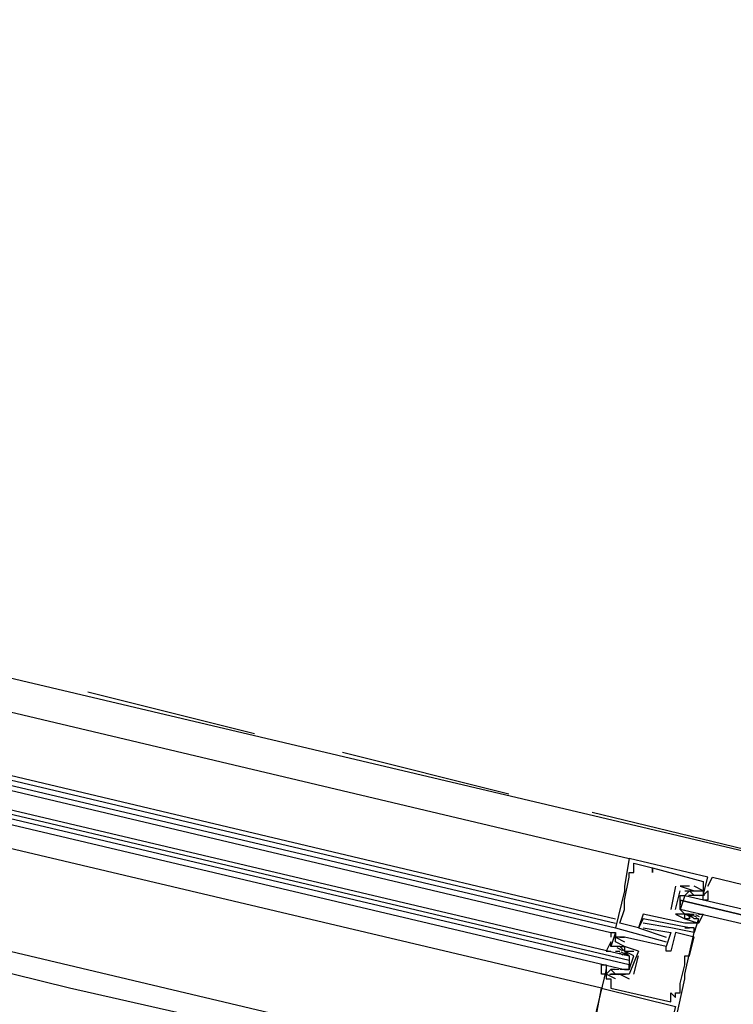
# Model space of a CAD drawing. Header units: feet. Extents: x -79 to 198, y -22 to 181.
# Tile 26 of 256: x 62.76 to 64.82, y 12.84 to 15.67. Entities that reach past the tile are written whole.
import ezdxf

# ---------------------------------------------------------------- set-up
doc = ezdxf.new("R2010")
doc.units = ezdxf.units.FT
doc.layers.add('A-LINEA', color=7, linetype='CONTINUOUS')

msp = doc.modelspace()

# ---------------------------------------------------------------- linework, layer by layer
at = {"layer": 'A-LINEA'}
for p, q in [((68.2133, 12.4844), (61.0933, 14.1644)), ((61.48, 13.9778), (64.52, 13.2578)), ((61.44, 13.8044), (64.48, 13.0844)), ((61.44, 13.7911), (64.48, 13.0711)), ((61.4267, 13.7778), (64.48, 13.0578)), ((61.4267, 13.7644), (64.4667, 13.0444)), ((62.96, 13.7378), (63.44, 13.6178)), ((64.44, 12.8844), (61.3867, 13.6044)), ((63.6933, 13.5644), (64.1733, 13.4444)), ((68.04, 11.7378), (60.92, 13.4178)), ((64.4133, 13.3911), (64.9067, 13.2711)), ((64.52, 13.2578), (64.52, 13.2578)), ((64.52, 13.2178), (64.52, 13.2178)), ((64.5333, 13.2444), (64.5333, 13.2444)), ((64.5333, 13.2311), (64.5333, 13.2311)), ((64.5333, 13.2178), (64.5333, 13.2178)), ((64.5867, 13.2311), (64.5867, 13.2311)), ((64.5867, 13.2311), (64.5867, 13.2311)), ((64.5867, 13.2178), (64.5867, 13.2178)), ((64.52, 13.2044), (64.52, 13.2044)), ((64.7333, 13.1511), (64.7467, 13.2044)), ((64.7333, 13.1911), (64.7333, 13.1911)), ((64.7467, 13.2044), (64.7467, 13.2044)), ((64.5067, 13.1778), (64.5067, 13.1778)), ((64.5067, 13.1644), (64.5067, 13.1644)), ((64.6533, 13.1778), (64.64, 13.1111)), ((64.6533, 13.1778), (64.6533, 13.1778)), ((64.6533, 13.1111), (64.6667, 13.1644)), ((64.6533, 13.1111), (64.6667, 13.1644)), ((64.6933, 13.1778), (64.6667, 13.1778)), ((64.6667, 13.1778), (64.6667, 13.1778)), ((64.6667, 13.1778), (64.6667, 13.1778)), ((64.6667, 13.1644), (64.6667, 13.1644)), ((64.6667, 13.1644), (64.6667, 13.1644)), ((64.6933, 13.1778), (64.6933, 13.1778)), ((64.7067, 13.1778), (64.7067, 13.1778)), ((64.7067, 13.1644), (64.7067, 13.1644)), ((64.7067, 13.1644), (64.7067, 13.1644)), ((64.72, 13.1644), (64.72, 13.1644)), ((64.7333, 13.1778), (64.7333, 13.1778)), ((64.7333, 13.1644), (64.7333, 13.1644)), ((64.5067, 13.1378), (64.5067, 13.1378)), ((64.6667, 13.1378), (64.6667, 13.1244)), ((64.68, 13.1511), (64.68, 13.1511)), ((64.6911, 13.152), (64.7115, 13.1525)), ((64.6933, 13.1511), (64.6933, 13.1511)), ((64.6969, 13.1513), (64.7088, 13.1523)), ((64.7067, 13.1511), (64.7067, 13.1511)), ((64.72, 13.1511), (64.7067, 13.1511)), ((64.7183, 13.1519), (64.7366, 13.1522)), ((64.72, 13.1511), (64.72, 13.1511)), ((64.7236, 13.1513), (64.7354, 13.1523)), ((64.7333, 13.1511), (64.7333, 13.1511)), ((64.5067, 13.1244), (64.5067, 13.1244)), ((64.5067, 13.1111), (64.5067, 13.1111)), ((64.64, 13.1111), (64.64, 13.1111)), ((64.6533, 13.1111), (64.6533, 13.1111)), ((64.6533, 13.1111), (64.6533, 13.1111)), ((64.68, 13.1111), (64.68, 13.1111)), ((64.56, 13.0978), (64.56, 13.0978)), ((64.56, 13.0844), (64.56, 13.0844)), ((64.6533, 13.0978), (64.6533, 13.0978)), ((64.6533, 13.0978), (64.6533, 13.0978)), ((64.68, 13.0978), (64.68, 13.0978)), ((64.68, 13.0844), (64.68, 13.0844)), ((64.68, 13.0844), (64.68, 13.0844)), ((64.6955, 13.0893), (64.6854, 13.0955)), ((64.7038, 13.0864), (64.6858, 13.0961)), ((64.6933, 13.0978), (64.6933, 13.0978)), ((64.6933, 13.0978), (64.7067, 13.0978)), ((64.6933, 13.0978), (64.6933, 13.0978)), ((64.6933, 13.0844), (64.6933, 13.0844)), ((64.7159, 13.0875), (64.6996, 13.0959)), ((64.7067, 13.0978), (64.7067, 13.0978)), ((64.7222, 13.0893), (64.712, 13.0955)), ((64.72, 13.0844), (64.72, 13.0844)), ((64.48, 13.0578), (64.48, 13.0578)), ((64.4933, 13.0711), (64.4933, 13.0711)), ((64.5467, 13.0578), (64.5467, 13.0578)), ((64.5467, 13.0578), (64.5467, 13.0578)), ((64.56, 13.0711), (64.56, 13.0711)), ((64.56, 13.0578), (64.56, 13.0578)), ((64.64, 13.0578), (64.64, 13.0578)), ((64.68, 13.0711), (64.68, 13.0711)), ((64.68, 13.0578), (64.68, 13.0578)), ((64.68, 13.0578), (64.68, 13.0578)), ((64.6933, 13.0578), (64.6933, 13.0578)), ((64.7067, 13.0711), (64.7067, 13.0711)), ((64.7067, 13.0578), (64.7067, 13.0578)), ((64.72, 13.0711), (64.72, 13.0711)), ((64.4667, 13.0444), (64.48, 13.0444)), ((64.4667, 13.0444), (64.48, 13.0444)), ((64.4667, 13.0444), (64.48, 13.0444)), ((64.48, 13.0444), (64.48, 13.0444)), ((64.48, 13.0444), (64.48, 13.0444)), ((64.48, 13.0311), (64.48, 13.0311)), ((64.48, 13.0311), (64.48, 13.0311)), ((64.48, 13.0311), (64.48, 13.0311)), ((64.48, 13.0178), (64.48, 13.0178)), ((64.4933, 13.0311), (64.4933, 13.0311)), ((64.4933, 13.0311), (64.4933, 13.0311)), ((64.5067, 13.0311), (64.5067, 13.0311)), ((64.5067, 13.0311), (64.5067, 13.0311)), ((64.5067, 13.0311), (64.5067, 13.0311)), ((64.5067, 13.0178), (64.5067, 13.0178)), ((64.6267, 13.0311), (64.6267, 13.0311)), ((64.6267, 13.0178), (64.6267, 13.0178)), ((64.64, 13.0444), (64.64, 13.0444)), ((64.6533, 13.0444), (64.6533, 13.0444)), ((64.7067, 13.0444), (64.7067, 13.0444)), ((64.7067, 13.0444), (64.7067, 13.0444)), ((64.7067, 13.0311), (64.7067, 13.0311)), ((64.4667, 13.0044), (64.4667, 13.0044)), ((64.48, 12.9911), (64.48, 12.9911)), ((64.48, 12.9911), (64.4933, 12.9911)), ((64.4841, 13.0014), (64.5004, 12.993)), ((64.4933, 13.0044), (64.4933, 13.0044)), ((64.4933, 12.9911), (64.4933, 12.9911)), ((64.5067, 13.0044), (64.5067, 13.0044)), ((64.5067, 13.0044), (64.5067, 13.0044)), ((64.5067, 12.9911), (64.5067, 12.9911)), ((64.5333, 12.9911), (64.5333, 12.9911)), ((64.5333, 12.9911), (64.5333, 12.9911)), ((64.5467, 12.9911), (64.5467, 12.9911)), ((64.5467, 12.9911), (64.5467, 12.9911)), ((64.6267, 13.0044), (64.6267, 13.0044)), ((64.6267, 13.0044), (64.6267, 13.0044)), ((64.6267, 12.9911), (64.6267, 12.9911)), ((64.64, 12.9911), (64.64, 12.9911)), ((64.4911, 12.9863), (64.5013, 12.98)), ((64.4962, 12.9891), (64.5141, 12.9795)), ((64.5045, 12.9863), (64.5146, 12.98)), ((64.5067, 12.9778), (64.5067, 12.9778)), ((64.52, 12.9378), (64.5333, 12.9778)), ((64.52, 12.9778), (64.52, 12.9778)), ((64.52, 12.9644), (64.52, 12.9511)), ((64.5333, 12.9244), (64.5467, 12.9778)), ((64.5467, 12.9778), (64.5467, 12.9778)), ((64.68, 12.9778), (64.68, 12.9778)), ((64.68, 12.9644), (64.68, 12.9644)), ((64.6933, 12.9778), (64.6933, 12.9778)), ((64.4533, 12.9378), (64.4533, 12.9378)), ((64.4667, 12.9378), (64.4667, 12.9378)), ((64.48, 12.9378), (64.4667, 12.9378)), ((64.4898, 12.9376), (64.4779, 12.9366)), ((64.48, 12.9378), (64.48, 12.9378)), ((64.4933, 12.9378), (64.4933, 12.9378)), ((64.68, 12.9511), (64.68, 12.9511)), ((64.4533, 12.9244), (64.4533, 12.9244)), ((64.4533, 12.9111), (64.4533, 12.9111)), ((64.4817, 12.9237), (64.4634, 12.9234)), ((64.4667, 12.9244), (64.4667, 12.9244)), ((64.4667, 12.9111), (64.4667, 12.9111)), ((64.48, 12.9244), (64.48, 12.9244)), ((64.48, 12.9244), (64.48, 12.9244)), ((64.48, 12.9244), (64.48, 12.9244)), ((64.48, 12.9111), (64.48, 12.9111)), ((64.5089, 12.9236), (64.4885, 12.923)), ((64.5031, 12.9243), (64.4912, 12.9233)), ((64.4933, 12.9244), (64.52, 12.9111)), ((64.4933, 12.9244), (64.4933, 12.9244)), ((64.4933, 12.9244), (64.4933, 12.9244)), ((64.52, 12.9244), (64.52, 12.9244)), ((64.52, 12.9244), (64.52, 12.9244)), ((64.52, 12.9111), (64.52, 12.9111)), ((64.5333, 12.9244), (64.5333, 12.9244)), ((64.68, 12.9244), (64.68, 12.9244)), ((64.68, 12.9111), (64.68, 12.9111)), ((64.44, 12.8844), (64.44, 12.8844)), ((64.4667, 12.8844), (64.4667, 12.8844)), ((64.6667, 12.8978), (64.6667, 12.8978)), ((64.6667, 12.8844), (64.6667, 12.8844)), ((64.64, 12.8711), (64.64, 12.8711)), ((64.6533, 12.8711), (64.6533, 12.8711)), ((64.6533, 12.8578), (64.6533, 12.8578)), ((64.6667, 12.8711), (64.6667, 12.8711)), ((64.64, 12.8444), (64.64, 12.8444))]:
    msp.add_line(p, q, dxfattribs=at)
for points in [[(70.7867, 18.2311), (69.1733, 11.4044), (68.08, 11.6711), (67, 11.9244), (65.9467, 12.1644), (64.92, 12.4178), (63.9067, 12.6578), (62.9067, 12.8844), (61.9333, 13.1244), (60.9867, 13.3378), (60.0533, 13.5644), (59.1467, 13.7778), (58.2533, 13.9911), (57.3867, 14.1911), (56.5333, 14.3911), (55.6933, 14.5911), (54.8933, 14.7911), (54.0933, 14.9778)], [(61.4133, 13.7111), (64.52, 12.9778), (64.52, 12.9644), (61.4133, 13.6978)], [(61.4, 13.6711), (64.5067, 12.9378), (64.52, 12.9378), (64.52, 12.9511), (61.4133, 13.6844)], [(64.7467, 13.2044), (64.52, 13.2578), (64.5067, 13.1778), (64.5067, 13.1644), (64.48, 13.0578), (64.6267, 13.0178)], [(64.68, 13.0711), (64.56, 13.0978), (64.5467, 13.0578), (64.4933, 13.0711), (64.5067, 13.1111), (64.5067, 13.1244), (64.5067, 13.1378), (64.52, 13.2044), (64.52, 13.2178), (64.5333, 13.2178), (64.5333, 13.2311), (64.5333, 13.2444)], [(64.5333, 13.2444), (64.5867, 13.2311), (64.5867, 13.2178), (64.5867, 13.2311), (64.7333, 13.1911), (64.7333, 13.1778), (64.7333, 13.1644), (64.7067, 13.1778)], [(64.7467, 13.1778), (64.7467, 13.1778), (64.76, 13.2044), (66.4133, 12.8044)], [(64.7467, 13.1778), (64.7467, 13.1778), (64.76, 13.2044)], [(64.7467, 13.1778), (64.7467, 13.1778), (64.76, 13.2044)], [(64.6667, 13.1778), (64.7067, 13.1644), (64.72, 13.1644)], [(64.7067, 13.1511), (64.6933, 13.1644), (64.68, 13.1511), (64.6667, 13.1111), (64.68, 13.0978), (64.6933, 13.0978)], [(64.68, 13.1644), (64.6933, 13.1644), (64.7067, 13.1644), (64.72, 13.1644), (64.7333, 13.1644), (64.7333, 13.1511), (64.7467, 13.1644), (64.7467, 13.1378), (64.7333, 13.1378), (64.7333, 13.1511)], [(66.3867, 12.7111), (64.6667, 13.1111), (64.6667, 13.1244), (64.6667, 13.1378), (66.4, 12.7244), (64.6667, 13.1378), (64.6667, 13.1511), (64.68, 13.1511), (66.4, 12.7511)], [(64.72, 13.0978), (64.7333, 13.0978), (64.72, 13.0711), (64.72, 13.0844), (64.7067, 13.0844), (64.6933, 13.0978), (64.6933, 13.0844), (64.6933, 13.0978), (64.68, 13.0978), (64.6667, 13.1111)], [(64.72, 13.0844), (64.7067, 13.0444), (64.7067, 13.0578), (64.68, 13.0578), (64.6933, 13.0578), (64.56, 13.0844), (64.5467, 13.0578), (64.6267, 13.0311), (64.6267, 13.0311)], [(64.6533, 13.0978), (64.68, 13.0844), (64.68, 13.0844), (64.72, 13.0711), (64.7067, 13.0711), (64.68, 13.0711)], [(64.6933, 13.0978), (64.6933, 13.0844), (64.68, 13.0844), (64.68, 13.0978), (64.6533, 13.0978)], [(64.4533, 12.9378), (64.3867, 12.6578), (64.6133, 12.6044), (64.68, 12.9111), (64.68, 12.9244), (64.7067, 13.0444), (64.64, 13.0578), (64.56, 13.0711)], [(64.56, 13.0578), (64.64, 13.0444), (64.6267, 13.0044), (64.5067, 13.0311), (64.4933, 13.0311), (64.5067, 13.0311), (64.4933, 13.0311), (64.48, 13.0311), (64.48, 13.0444), (64.48, 13.0311), (64.48, 13.0444), (64.4667, 13.0044)], [(64.48, 12.9111), (64.4533, 12.9244), (64.4533, 12.9111), (64.4667, 12.9111), (64.4667, 12.8844), (64.64, 12.8444), (64.64, 12.8711), (64.6533, 12.8578), (64.6533, 12.8711), (64.6667, 12.8711), (64.6667, 12.8844), (64.6667, 12.8978), (64.68, 12.9511), (64.68, 12.9644), (64.68, 12.9778), (64.6933, 12.9778), (64.7067, 13.0311), (64.6533, 13.0444), (64.64, 12.9911), (64.6267, 12.9911), (64.6267, 13.0044), (64.5067, 13.0311), (64.5067, 13.0311)], [(64.5333, 12.9778), (64.5067, 12.9911), (64.4933, 13.0044), (64.48, 13.0044), (64.4667, 13.0044), (64.4667, 13.0178), (64.4533, 12.9911), (64.4667, 12.9911)], [(64.4667, 13.0444), (64.4667, 13.0311), (64.4667, 13.0311)], [(64.4667, 13.0444), (64.4667, 13.0311), (64.4667, 13.0311)], [(64.4667, 13.0444), (64.4667, 13.0311), (64.4667, 13.0311)], [(64.5467, 12.9911), (64.5067, 13.0044), (64.5067, 13.0044), (64.48, 13.0178), (64.48, 13.0311), (64.5067, 13.0178)], [(64.5467, 12.9911), (64.52, 12.9244), (64.48, 12.9244)], [(64.4933, 13.0044), (64.5067, 13.0044), (64.5067, 12.9911), (64.5333, 12.9911)], [(64.5067, 12.9911), (64.52, 12.9778), (64.52, 12.9378), (64.4933, 12.9378)], [(64.52, 12.9244), (64.4933, 12.9244), (64.48, 12.9244), (64.4667, 12.9378), (64.4533, 12.9244), (64.4533, 12.9378), (64.4533, 12.9244), (64.44, 12.9244), (64.44, 12.9511), (64.4533, 12.9511), (64.4533, 12.9378)], [(64.48, 12.9244), (64.4933, 12.9244), (64.48, 12.9244), (64.4667, 12.9244)], [(64.6, 12.6178), (64.4, 12.6711), (64.44, 12.8844), (64.6533, 12.8311), (64.6, 12.6178)]]:
    msp.add_lwpolyline(points, dxfattribs=at)

doc.saveas('drawing.dxf')
